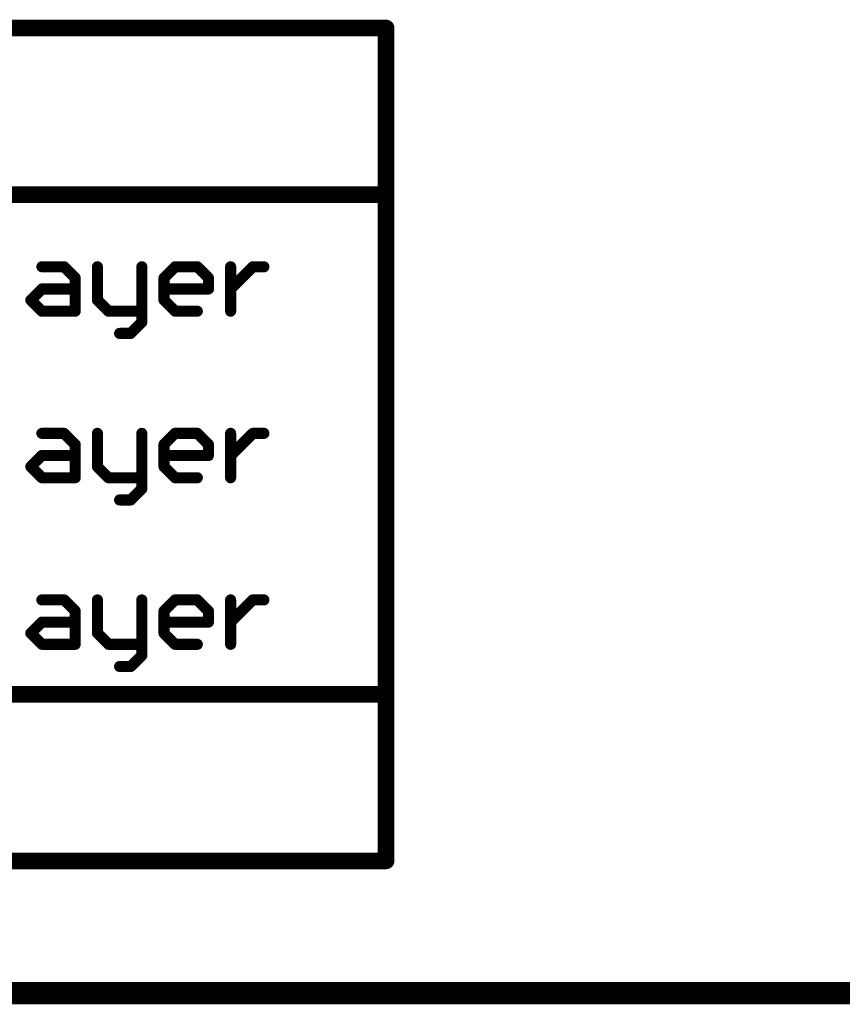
# Model space of a CAD drawing. Extents: x -2 to 8.5, y -2.9 to 5.2.
# Tile 56 of 207: x 3.3 to 4, y -2.9 to -2. Entities that reach past the tile are written whole.
import ezdxf

# ---------------------------------------------------------------- set-up
doc = ezdxf.new("R2010")
doc.units = 0
doc.layers.get('0').update_dxf_attribs({"linetype": 'CONTINUOUS'})
doc.layers.add('acc-ni-360-20-out-a_document', color=1, linetype='CONTINUOUS')
doc.layers.add('acc-ni-360-20-out-a_drawing_1', color=1, linetype='CONTINUOUS')

# ---------------------------------------------------------------- blocks, each defined once
blk = doc.blocks.new('D39')
at = {"const_width": 0.01}
blk.add_lwpolyline([(-0.005, 0, 1), (0.005, 0, 1)], format="xyb", close=True, dxfattribs=at)
blk = doc.blocks.new('D37')
at = {"const_width": 0.005}
blk.add_lwpolyline([(-0.0025, 0, 1), (0.0025, 0, 1)], format="xyb", close=True, dxfattribs=at)
blk = doc.blocks.new('D46')
at = {"const_width": 0.0075}
blk.add_lwpolyline([(-0.00375, 0, 1), (0.00375, 0, 1)], format="xyb", close=True, dxfattribs=at)

msp = doc.modelspace()

# ---------------------------------------------------------------- linework, layer by layer
at = {"layer": 'acc-ni-360-20-out-a_document', "color": 1, "const_width": 0.02}
for points in [[(-1.966182, -2.8732), (3.433818, -2.8732)], [(3.433818, -2.8732), (4.138818, -2.8732)]]:
    msp.add_lwpolyline(points, dxfattribs=at)
at = {"layer": 'acc-ni-360-20-out-a_drawing_1', "color": 1}
for points, const_width in [([(-1.463059, -2.004006), (3.62155, -2.004006)], 0.015), ([(3.62155, -2.754006), (3.62155, -2.004006)], 0.015), ([(-1.463059, -2.154006), (3.62155, -2.154006)], 0.015), ([(3.311615, -2.219019), (3.331609, -2.219019)], 0.01), ([(3.331609, -2.219019), (3.341606, -2.229016)], 0.01), ([(3.361599, -2.219019), (3.361599, -2.24901)], 0.01), ([(3.401586, -2.259006), (3.401586, -2.219019)], 0.01), ([(3.42158, -2.229016), (3.431576, -2.219019)], 0.01), ([(3.431576, -2.219019), (3.45157, -2.219019)], 0.01), ([(3.45157, -2.219019), (3.461567, -2.229016)], 0.01), ([(3.48156, -2.219019), (3.48156, -2.259006)], 0.01), ([(3.491557, -2.229016), (3.501554, -2.219019)], 0.01), ([(3.501554, -2.219019), (3.51155, -2.219019)], 0.01), ([(3.341606, -2.229016), (3.341606, -2.259006)], 0.01), ([(3.42158, -2.24901), (3.42158, -2.229016)], 0.01), ([(3.461567, -2.229016), (3.461567, -2.239013)], 0.01), ([(3.48156, -2.239013), (3.491557, -2.229016)], 0.01), ([(3.301618, -2.24901), (3.311615, -2.239013)], 0.01), ([(3.311615, -2.239013), (3.341606, -2.239013)], 0.01), ([(3.461567, -2.239013), (3.42158, -2.239013)], 0.01), ([(3.48156, -2.259006), (3.48156, -2.239013)], 0.01), ([(3.311615, -2.259006), (3.301618, -2.24901)], 0.01), ([(3.361599, -2.24901), (3.371596, -2.259006)], 0.01), ([(3.431576, -2.259006), (3.42158, -2.24901)], 0.01), ([(3.341606, -2.259006), (3.311615, -2.259006)], 0.01), ([(3.371596, -2.259006), (3.401586, -2.259006)], 0.01), ([(3.401586, -2.259006), (3.401586, -2.269003)], 0.01), ([(3.45157, -2.259006), (3.431576, -2.259006)], 0.01), ([(3.401586, -2.269003), (3.391589, -2.279)], 0.01), ([(3.391589, -2.279), (3.381593, -2.279)], 0.01), ([(3.311615, -2.369019), (3.331609, -2.369019)], 0.01), ([(3.331609, -2.369019), (3.341606, -2.379016)], 0.01), ([(3.361599, -2.369019), (3.361599, -2.39901)], 0.01), ([(3.401586, -2.409006), (3.401586, -2.369019)], 0.01), ([(3.42158, -2.379016), (3.431576, -2.369019)], 0.01), ([(3.431576, -2.369019), (3.45157, -2.369019)], 0.01), ([(3.45157, -2.369019), (3.461567, -2.379016)], 0.01), ([(3.48156, -2.369019), (3.48156, -2.409006)], 0.01), ([(3.491557, -2.379016), (3.501554, -2.369019)], 0.01), ([(3.501554, -2.369019), (3.51155, -2.369019)], 0.01), ([(3.341606, -2.379016), (3.341606, -2.409006)], 0.01), ([(3.42158, -2.39901), (3.42158, -2.379016)], 0.01), ([(3.461567, -2.379016), (3.461567, -2.389013)], 0.01), ([(3.48156, -2.389013), (3.491557, -2.379016)], 0.01), ([(3.301618, -2.39901), (3.311615, -2.389013)], 0.01), ([(3.311615, -2.389013), (3.341606, -2.389013)], 0.01), ([(3.461567, -2.389013), (3.42158, -2.389013)], 0.01), ([(3.48156, -2.409006), (3.48156, -2.389013)], 0.01), ([(3.311615, -2.409006), (3.301618, -2.39901)], 0.01), ([(3.361599, -2.39901), (3.371596, -2.409006)], 0.01), ([(3.431576, -2.409006), (3.42158, -2.39901)], 0.01), ([(3.341606, -2.409006), (3.311615, -2.409006)], 0.01), ([(3.371596, -2.409006), (3.401586, -2.409006)], 0.01), ([(3.401586, -2.409006), (3.401586, -2.419003)], 0.01), ([(3.45157, -2.409006), (3.431576, -2.409006)], 0.01), ([(3.401586, -2.419003), (3.391589, -2.429)], 0.01), ([(3.391589, -2.429), (3.381593, -2.429)], 0.01), ([(3.311615, -2.519019), (3.331609, -2.519019)], 0.01), ([(3.331609, -2.519019), (3.341606, -2.529016)], 0.01), ([(3.361599, -2.519019), (3.361599, -2.54901)], 0.01), ([(3.401586, -2.559006), (3.401586, -2.519019)], 0.01), ([(3.42158, -2.529016), (3.431576, -2.519019)], 0.01), ([(3.431576, -2.519019), (3.45157, -2.519019)], 0.01), ([(3.45157, -2.519019), (3.461567, -2.529016)], 0.01), ([(3.48156, -2.519019), (3.48156, -2.559006)], 0.01), ([(3.491557, -2.529016), (3.501554, -2.519019)], 0.01), ([(3.501554, -2.519019), (3.51155, -2.519019)], 0.01), ([(3.341606, -2.529016), (3.341606, -2.559006)], 0.01), ([(3.42158, -2.54901), (3.42158, -2.529016)], 0.01), ([(3.461567, -2.529016), (3.461567, -2.539013)], 0.01), ([(3.48156, -2.539013), (3.491557, -2.529016)], 0.01), ([(3.301618, -2.54901), (3.311615, -2.539013)], 0.01), ([(3.311615, -2.539013), (3.341606, -2.539013)], 0.01), ([(3.461567, -2.539013), (3.42158, -2.539013)], 0.01), ([(3.48156, -2.559006), (3.48156, -2.539013)], 0.01), ([(3.311615, -2.559006), (3.301618, -2.54901)], 0.01), ([(3.361599, -2.54901), (3.371596, -2.559006)], 0.01), ([(3.431576, -2.559006), (3.42158, -2.54901)], 0.01), ([(3.341606, -2.559006), (3.311615, -2.559006)], 0.01), ([(3.371596, -2.559006), (3.401586, -2.559006)], 0.01), ([(3.401586, -2.559006), (3.401586, -2.569003)], 0.01), ([(3.45157, -2.559006), (3.431576, -2.559006)], 0.01), ([(3.401586, -2.569003), (3.391589, -2.579)], 0.01), ([(3.391589, -2.579), (3.381593, -2.579)], 0.01), ([(-1.463059, -2.604006), (3.62155, -2.604006)], 0.015), ([(-1.463059, -2.754006), (3.62155, -2.754006)], 0.015)]:
    msp.add_lwpolyline(points, dxfattribs=dict(at, const_width=const_width))

# ---------------------------------------------------------------- block references
at = {"layer": 'acc-ni-360-20-out-a_document'}
msp.add_blockref('D39', (3.433818, -2.8732), dxfattribs=at)
msp.add_blockref('D39', (3.433818, -2.8732), dxfattribs=at)
at = {"layer": 'acc-ni-360-20-out-a_drawing_1'}
for name, p in [('D46', (3.62155, -2.004006)), ('D46', (3.62155, -2.004006)), ('D46', (3.62155, -2.154006)), ('D37', (3.311615, -2.219019)), ('D37', (3.331609, -2.219019)), ('D37', (3.361599, -2.219019)), ('D37', (3.401586, -2.219019)), ('D37', (3.431576, -2.219019)), ('D37', (3.45157, -2.219019)), ('D37', (3.48156, -2.219019)), ('D37', (3.501554, -2.219019)), ('D37', (3.51155, -2.219019)), ('D37', (3.341606, -2.229016)), ('D37', (3.42158, -2.229016)), ('D37', (3.461567, -2.229016)), ('D37', (3.491557, -2.229016)), ('D37', (3.311615, -2.239013)), ('D37', (3.341606, -2.239013)), ('D37', (3.42158, -2.239013)), ('D37', (3.461567, -2.239013)), ('D37', (3.48156, -2.239013)), ('D37', (3.301618, -2.24901)), ('D37', (3.361599, -2.24901)), ('D37', (3.42158, -2.24901)), ('D37', (3.311615, -2.259006)), ('D37', (3.341606, -2.259006)), ('D37', (3.371596, -2.259006)), ('D37', (3.401586, -2.259006)), ('D37', (3.401586, -2.259006)), ('D37', (3.431576, -2.259006)), ('D37', (3.45157, -2.259006)), ('D37', (3.48156, -2.259006)), ('D37', (3.401586, -2.269003)), ('D37', (3.381593, -2.279)), ('D37', (3.391589, -2.279)), ('D37', (3.311615, -2.369019)), ('D37', (3.331609, -2.369019)), ('D37', (3.361599, -2.369019)), ('D37', (3.401586, -2.369019)), ('D37', (3.431576, -2.369019)), ('D37', (3.45157, -2.369019)), ('D37', (3.48156, -2.369019)), ('D37', (3.501554, -2.369019)), ('D37', (3.51155, -2.369019)), ('D37', (3.341606, -2.379016)), ('D37', (3.42158, -2.379016)), ('D37', (3.461567, -2.379016)), ('D37', (3.491557, -2.379016)), ('D37', (3.311615, -2.389013)), ('D37', (3.341606, -2.389013)), ('D37', (3.42158, -2.389013)), ('D37', (3.461567, -2.389013)), ('D37', (3.48156, -2.389013)), ('D37', (3.301618, -2.39901)), ('D37', (3.361599, -2.39901)), ('D37', (3.42158, -2.39901)), ('D37', (3.311615, -2.409006)), ('D37', (3.341606, -2.409006)), ('D37', (3.371596, -2.409006)), ('D37', (3.401586, -2.409006)), ('D37', (3.401586, -2.409006)), ('D37', (3.431576, -2.409006)), ('D37', (3.45157, -2.409006)), ('D37', (3.48156, -2.409006)), ('D37', (3.401586, -2.419003)), ('D37', (3.381593, -2.429)), ('D37', (3.391589, -2.429)), ('D37', (3.311615, -2.519019)), ('D37', (3.331609, -2.519019)), ('D37', (3.361599, -2.519019)), ('D37', (3.401586, -2.519019)), ('D37', (3.431576, -2.519019)), ('D37', (3.45157, -2.519019)), ('D37', (3.48156, -2.519019)), ('D37', (3.501554, -2.519019)), ('D37', (3.51155, -2.519019)), ('D37', (3.341606, -2.529016)), ('D37', (3.42158, -2.529016)), ('D37', (3.461567, -2.529016)), ('D37', (3.491557, -2.529016)), ('D37', (3.311615, -2.539013)), ('D37', (3.341606, -2.539013)), ('D37', (3.42158, -2.539013)), ('D37', (3.461567, -2.539013)), ('D37', (3.48156, -2.539013)), ('D37', (3.301618, -2.54901)), ('D37', (3.361599, -2.54901)), ('D37', (3.42158, -2.54901)), ('D37', (3.311615, -2.559006)), ('D37', (3.341606, -2.559006)), ('D37', (3.371596, -2.559006)), ('D37', (3.401586, -2.559006)), ('D37', (3.401586, -2.559006)), ('D37', (3.431576, -2.559006)), ('D37', (3.45157, -2.559006)), ('D37', (3.48156, -2.559006)), ('D37', (3.401586, -2.569003)), ('D37', (3.381593, -2.579)), ('D37', (3.391589, -2.579)), ('D46', (3.62155, -2.604006)), ('D46', (3.62155, -2.754006))]:
    msp.add_blockref(name, p, dxfattribs=at)

doc.saveas('drawing.dxf')
